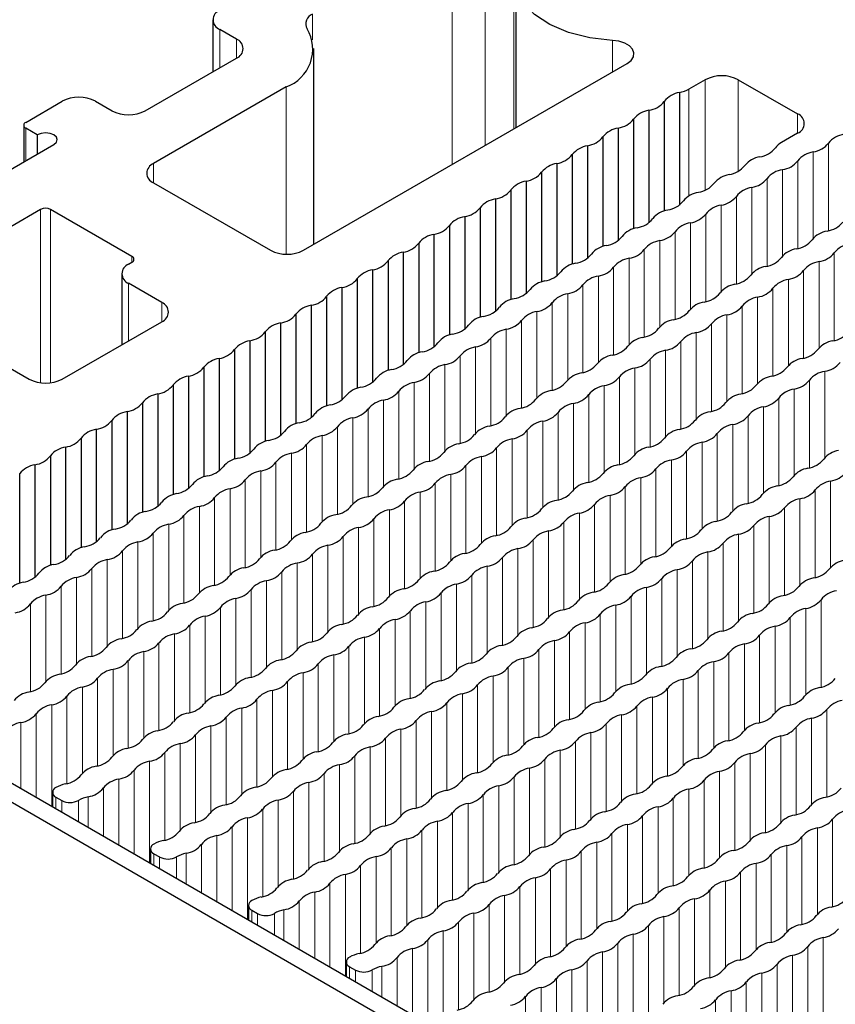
# Paper-space layout 'Blatt2' of a CAD drawing. Header units: millimetres. Extents: x 5 to 418, y 2 to 292.
# Tile 61 of 73: x 248 to 260, y 224 to 238. Entities that reach past the tile are written whole.
import ezdxf

# ---------------------------------------------------------------- set-up
doc = ezdxf.new("R2010")
doc.units = ezdxf.units.MM

psp = doc.layouts.new('Blatt2')

# ---------------------------------------------------------------- linework, layer by layer
at = {"color": 7, "linetype": 'Continuous', "lineweight": 18}
for p, q in [((254.484, 238.953), (254.484, 235.674)), ((254.955, 238.953), (254.955, 235.946)), ((255.358, 236.178), (255.358, 238.721)), ((252.5, 237.808), (252.5, 237.445)), ((251.184, 237.592), (251.184, 237.048)), ((251.419, 237.456), (251.419, 237.184)), ((256.762, 237.437), (256.762, 236.989)), ((258.078, 236.878), (258.078, 235.31)), ((258.549, 236.878), (258.549, 235.579)), ((252.127, 236.776), (252.127, 234.4)), ((257.848, 236.745), (257.848, 235.228)), ((259.392, 236.392), (259.392, 236.12)), ((248.426, 236.191), (248.426, 235.728)), ((259.83, 234.734), (259.83, 235.978)), ((259.614, 235.853), (259.614, 234.628)), ((250.241, 235.687), (250.241, 235.415)), ((259.394, 235.726), (259.394, 234.482)), ((258.958, 235.474), (258.958, 234.23)), ((259.178, 235.601), (259.178, 234.376)), ((258.742, 235.35), (258.742, 234.124)), ((258.522, 235.223), (258.522, 233.978)), ((258.306, 235.098), (258.306, 233.872)), ((248.638, 232.574), (248.638, 235.034)), ((248.78, 235.034), (248.78, 232.574)), ((258.086, 234.971), (258.086, 233.727)), ((257.87, 234.846), (257.87, 233.621)), ((257.65, 234.719), (257.65, 233.475)), ((257.434, 234.594), (257.434, 233.369)), ((249.934, 234.286), (249.934, 234.368)), ((257.214, 234.467), (257.214, 233.223)), ((259.913, 234.42), (259.913, 233.176)), ((256.778, 234.216), (256.778, 232.971)), ((256.998, 234.343), (256.998, 233.117)), ((259.696, 234.295), (259.696, 233.07)), ((256.562, 234.091), (256.562, 232.866)), ((259.477, 234.168), (259.477, 232.924)), ((249.887, 233.987), (249.887, 233.17)), ((256.342, 233.964), (256.342, 232.72)), ((259.26, 234.043), (259.26, 232.818)), ((256.126, 233.839), (256.126, 232.614)), ((259.04, 233.916), (259.04, 232.672)), ((250.359, 233.714), (250.359, 233.442)), ((255.906, 233.712), (255.906, 232.468)), ((258.604, 233.665), (258.604, 232.42)), ((258.824, 233.792), (258.824, 232.566)), ((255.689, 233.587), (255.689, 232.362)), ((258.388, 233.54), (258.388, 232.314)), ((255.47, 233.461), (255.47, 232.216)), ((258.168, 233.413), (258.168, 232.169)), ((255.253, 233.336), (255.253, 232.11)), ((257.952, 233.288), (257.952, 232.063)), ((255.034, 233.209), (255.034, 231.965)), ((257.732, 233.161), (257.732, 231.917)), ((254.597, 232.957), (254.597, 231.713)), ((254.817, 233.084), (254.817, 231.859)), ((257.516, 233.036), (257.516, 231.811)), ((254.381, 232.832), (254.381, 231.607)), ((257.296, 232.909), (257.296, 231.665)), ((254.161, 232.705), (254.161, 231.461)), ((257.08, 232.785), (257.08, 231.559)), ((259.779, 232.737), (259.779, 231.512)), ((253.945, 232.581), (253.945, 231.355)), ((256.86, 232.658), (256.86, 231.413)), ((259.559, 232.61), (259.559, 231.366)), ((253.725, 232.454), (253.725, 231.209)), ((256.424, 232.406), (256.424, 231.162)), ((256.644, 232.533), (256.644, 231.308)), ((259.343, 232.485), (259.343, 231.26)), ((253.509, 232.329), (253.509, 231.103)), ((256.208, 232.281), (256.208, 231.056)), ((259.123, 232.358), (259.123, 231.114)), ((253.289, 232.202), (253.289, 230.958)), ((255.988, 232.154), (255.988, 230.91)), ((258.907, 232.234), (258.907, 231.008)), ((253.073, 232.077), (253.073, 230.852)), ((255.772, 232.03), (255.772, 230.804)), ((258.471, 231.982), (258.471, 230.757)), ((258.687, 232.107), (258.687, 230.862)), ((252.853, 231.95), (252.853, 230.706)), ((255.552, 231.903), (255.552, 230.658)), ((258.251, 231.855), (258.251, 230.611)), ((252.417, 231.698), (252.417, 230.454)), ((252.637, 231.825), (252.637, 230.6)), ((255.336, 231.778), (255.336, 230.552)), ((258.035, 231.73), (258.035, 230.505)), ((252.201, 231.574), (252.201, 230.348)), ((255.116, 231.651), (255.116, 230.407)), ((257.815, 231.603), (257.815, 230.359)), ((251.981, 231.447), (251.981, 230.202)), ((254.9, 231.526), (254.9, 230.301)), ((257.599, 231.478), (257.599, 230.253)), ((251.765, 231.322), (251.765, 230.097)), ((254.68, 231.399), (254.68, 230.155)), ((257.379, 231.351), (257.379, 230.107)), ((251.545, 231.195), (251.545, 229.951)), ((254.244, 231.147), (254.244, 229.903)), ((254.464, 231.274), (254.464, 230.049)), ((257.163, 231.227), (257.163, 230.001)), ((259.861, 231.179), (259.861, 229.954)), ((251.329, 231.07), (251.329, 229.845)), ((254.028, 231.023), (254.028, 229.797)), ((256.943, 231.1), (256.943, 229.855)), ((259.641, 231.052), (259.641, 229.808)), ((251.109, 230.943), (251.109, 229.699)), ((253.808, 230.896), (253.808, 229.651)), ((256.727, 230.975), (256.727, 229.75)), ((259.425, 230.927), (259.425, 229.702)), ((250.893, 230.819), (250.893, 229.593)), ((253.592, 230.771), (253.592, 229.546)), ((256.291, 230.723), (256.291, 229.498)), ((256.507, 230.848), (256.507, 229.604)), ((259.205, 230.8), (259.205, 229.556)), ((250.673, 230.692), (250.673, 229.447)), ((253.372, 230.644), (253.372, 229.4)), ((256.071, 230.596), (256.071, 229.352)), ((258.989, 230.676), (258.989, 229.45)), ((250.237, 230.44), (250.237, 229.196)), ((250.457, 230.567), (250.457, 229.341)), ((253.156, 230.519), (253.156, 229.294)), ((255.854, 230.472), (255.854, 229.246)), ((258.769, 230.549), (258.769, 229.304)), ((250.021, 230.315), (250.021, 229.09)), ((252.936, 230.392), (252.936, 229.148)), ((255.635, 230.345), (255.635, 229.1)), ((258.553, 230.424), (258.553, 229.199)), ((249.801, 230.188), (249.801, 228.944)), ((252.72, 230.267), (252.72, 229.042)), ((255.418, 230.22), (255.418, 228.994)), ((258.117, 230.172), (258.117, 228.947)), ((258.333, 230.297), (258.333, 229.053)), ((249.585, 230.063), (249.585, 228.838)), ((252.5, 230.14), (252.5, 228.896)), ((255.199, 230.093), (255.199, 228.849)), ((257.897, 230.045), (257.897, 228.801)), ((249.365, 229.936), (249.365, 228.692)), ((252.064, 229.889), (252.064, 228.644)), ((252.284, 230.016), (252.284, 228.79)), ((254.982, 229.968), (254.982, 228.743)), ((257.681, 229.92), (257.681, 228.695)), ((249.149, 229.812), (249.149, 228.586)), ((251.848, 229.764), (251.848, 228.539)), ((254.762, 229.841), (254.762, 228.597)), ((257.461, 229.794), (257.461, 228.549)), ((248.929, 229.685), (248.929, 228.44)), ((251.628, 229.637), (251.628, 228.393)), ((254.546, 229.716), (254.546, 228.491)), ((257.245, 229.669), (257.245, 228.443)), ((248.713, 229.56), (248.713, 228.335)), ((251.411, 229.512), (251.411, 228.287)), ((254.11, 229.465), (254.11, 228.239)), ((254.326, 229.589), (254.326, 228.345)), ((257.025, 229.542), (257.025, 228.297)), ((259.724, 229.494), (259.724, 228.25)), ((248.493, 229.433), (248.493, 228.189)), ((251.192, 229.385), (251.192, 228.141)), ((253.89, 229.338), (253.89, 228.093)), ((256.809, 229.417), (256.809, 228.192)), ((259.508, 229.369), (259.508, 228.144)), ((250.975, 229.261), (250.975, 228.035)), ((253.674, 229.213), (253.674, 227.988)), ((256.589, 229.29), (256.589, 228.046)), ((259.288, 229.242), (259.288, 227.998)), ((250.756, 229.134), (250.756, 227.889)), ((253.454, 229.086), (253.454, 227.842)), ((256.373, 229.165), (256.373, 227.94)), ((259.072, 229.118), (259.072, 227.892)), ((250.539, 229.009), (250.539, 227.783)), ((253.238, 228.961), (253.238, 227.736)), ((255.937, 228.914), (255.937, 227.688)), ((256.153, 229.038), (256.153, 227.794)), ((258.852, 228.991), (258.852, 227.746)), ((250.319, 228.882), (250.319, 227.638)), ((253.018, 228.834), (253.018, 227.59)), ((255.717, 228.787), (255.717, 227.542)), ((258.636, 228.866), (258.636, 227.641)), ((249.883, 228.63), (249.883, 227.386)), ((250.103, 228.757), (250.103, 227.532)), ((252.802, 228.709), (252.802, 227.484)), ((255.501, 228.662), (255.501, 227.436)), ((258.416, 228.739), (258.416, 227.495)), ((249.667, 228.505), (249.667, 227.28)), ((252.582, 228.583), (252.582, 227.338)), ((255.281, 228.535), (255.281, 227.291)), ((257.98, 228.487), (257.98, 227.243)), ((258.2, 228.614), (258.2, 227.389)), ((249.447, 228.378), (249.447, 227.134)), ((252.366, 228.458), (252.366, 227.232)), ((255.065, 228.41), (255.065, 227.185)), ((257.764, 228.362), (257.764, 227.137)), ((249.231, 228.254), (249.231, 227.028)), ((251.93, 228.206), (251.93, 226.981)), ((252.146, 228.331), (252.146, 227.086)), ((254.845, 228.283), (254.845, 227.039)), ((257.544, 228.236), (257.544, 226.991)), ((249.011, 228.127), (249.011, 226.882)), ((251.71, 228.079), (251.71, 226.835)), ((254.629, 228.158), (254.629, 226.933)), ((257.328, 228.111), (257.328, 226.885)), ((248.795, 228.002), (248.795, 226.562)), ((251.494, 227.954), (251.494, 226.729)), ((254.409, 228.031), (254.409, 226.787)), ((257.108, 227.984), (257.108, 226.74)), ((259.806, 227.936), (259.806, 226.692)), ((248.575, 227.875), (248.575, 226.689)), ((251.274, 227.827), (251.274, 226.583)), ((254.193, 227.907), (254.193, 226.681)), ((256.892, 227.859), (256.892, 226.634)), ((259.59, 227.811), (259.59, 226.586)), ((248.359, 227.75), (248.359, 226.814)), ((251.058, 227.703), (251.058, 226.477)), ((253.757, 227.655), (253.757, 226.43)), ((253.973, 227.78), (253.973, 226.535)), ((256.672, 227.732), (256.672, 226.488)), ((259.37, 227.684), (259.37, 226.44)), ((250.838, 227.576), (250.838, 226.331)), ((253.537, 227.528), (253.537, 226.284)), ((256.456, 227.607), (256.456, 226.382)), ((259.154, 227.56), (259.154, 226.334)), ((250.622, 227.451), (250.622, 226.225)), ((253.321, 227.403), (253.321, 226.178)), ((256.236, 227.48), (256.236, 226.236)), ((258.934, 227.433), (258.934, 226.188)), ((250.402, 227.324), (250.402, 226.08)), ((253.101, 227.276), (253.101, 226.032)), ((255.8, 227.229), (255.8, 225.984)), ((256.019, 227.356), (256.019, 226.13)), ((258.718, 227.308), (258.718, 226.083)), ((250.186, 227.199), (250.186, 225.759)), ((252.885, 227.151), (252.885, 225.926)), ((255.583, 227.104), (255.583, 225.878)), ((258.498, 227.181), (258.498, 225.937)), ((249.75, 226.947), (249.75, 226.011)), ((249.966, 227.072), (249.966, 225.886)), ((252.665, 227.025), (252.665, 225.78)), ((255.364, 226.977), (255.364, 225.733)), ((258.282, 227.056), (258.282, 225.831)), ((249.53, 226.82), (249.53, 226.138)), ((252.449, 226.9), (252.449, 225.674)), ((255.147, 226.852), (255.147, 225.627)), ((257.846, 226.805), (257.846, 225.579)), ((258.062, 226.929), (258.062, 225.685)), ((248.856, 226.69), (248.856, 226.527)), ((249.314, 226.696), (249.314, 226.263)), ((252.229, 226.773), (252.229, 225.529)), ((254.927, 226.725), (254.927, 225.481)), ((257.626, 226.678), (257.626, 225.433)), ((248.939, 226.642), (248.939, 226.479)), ((249.177, 226.644), (249.177, 226.342)), ((252.013, 226.648), (252.013, 225.423)), ((254.711, 226.6), (254.711, 225.375)), ((257.41, 226.553), (257.41, 225.327)), ((251.576, 226.396), (251.576, 224.956)), ((251.793, 226.521), (251.793, 225.277)), ((254.491, 226.473), (254.491, 225.229)), ((257.19, 226.426), (257.19, 225.182)), ((251.357, 226.269), (251.357, 225.083)), ((254.275, 226.349), (254.275, 225.123)), ((256.974, 226.301), (256.974, 225.076)), ((259.673, 226.253), (259.673, 225.028)), ((259.889, 226.378), (259.889, 225.134)), ((251.14, 226.145), (251.14, 225.208)), ((254.055, 226.222), (254.055, 224.977)), ((256.754, 226.174), (256.754, 224.93)), ((259.453, 226.126), (259.453, 224.882)), ((250.921, 226.018), (250.921, 225.335)), ((253.619, 225.97), (253.619, 224.726)), ((253.839, 226.097), (253.839, 224.872)), ((256.538, 226.049), (256.538, 224.824)), ((259.237, 226.002), (259.237, 224.776)), ((250.247, 225.887), (250.247, 225.724)), ((250.329, 225.84), (250.329, 225.676)), ((250.567, 225.841), (250.567, 225.539)), ((250.704, 225.893), (250.704, 225.46)), ((253.403, 225.845), (253.403, 224.62)), ((256.318, 225.922), (256.318, 224.678)), ((259.017, 225.875), (259.017, 224.63)), ((253.183, 225.718), (253.183, 224.474)), ((256.102, 225.798), (256.102, 224.572)), ((258.801, 225.75), (258.801, 224.525)), ((252.967, 225.593), (252.967, 224.153)), ((255.666, 225.546), (255.666, 224.321)), ((255.882, 225.671), (255.882, 224.426)), ((258.581, 225.623), (258.581, 224.379)), ((252.747, 225.467), (252.747, 224.28)), ((255.446, 225.419), (255.446, 224.175)), ((258.365, 225.498), (258.365, 224.273)), ((252.531, 225.342), (252.531, 224.405)), ((255.23, 225.294), (255.23, 224.069)), ((258.145, 225.371), (258.145, 224.127)), ((252.311, 225.215), (252.311, 224.532)), ((255.01, 225.167), (255.01, 223.923)), ((257.929, 225.247), (257.929, 224.021)), ((251.637, 225.084), (251.637, 224.921)), ((251.72, 225.037), (251.72, 224.873)), ((251.958, 225.038), (251.958, 224.736)), ((252.095, 225.09), (252.095, 224.657)), ((254.794, 225.042), (254.794, 223.817)), ((257.493, 224.995), (257.493, 223.769)), ((257.709, 225.12), (257.709, 223.875)), ((254.574, 224.915), (254.574, 223.671)), ((257.273, 224.868), (257.273, 223.624)), ((254.358, 224.791), (254.358, 223.351)), ((257.057, 224.743), (257.057, 223.518)), ((254.138, 224.664), (254.138, 223.478)), ((256.837, 224.616), (256.837, 223.372)), ((259.535, 224.569), (259.535, 223.324)), ((259.755, 224.695), (259.755, 223.47)), ((253.922, 224.539), (253.922, 223.602)), ((256.62, 224.491), (256.62, 223.266)), ((259.319, 224.444), (259.319, 223.218)), ((253.486, 224.287), (253.486, 223.854)), ((253.702, 224.412), (253.702, 223.729)), ((256.401, 224.364), (256.401, 223.12)), ((259.099, 224.317), (259.099, 223.072)), ((253.028, 224.282), (253.028, 224.118)), ((253.111, 224.234), (253.111, 224.071)), ((253.349, 224.235), (253.349, 223.933)), ((256.184, 224.24), (256.184, 223.014)), ((258.883, 224.192), (258.883, 222.967)), ((255.965, 224.113), (255.965, 222.868)), ((258.663, 224.065), (258.663, 222.821)), ((255.748, 223.988), (255.748, 222.548)), ((258.447, 223.94), (258.447, 222.715)), ((255.528, 223.861), (255.528, 222.675)), ((258.227, 223.813), (258.227, 222.569))]:
    psp.add_line(p, q, dxfattribs=at)
at = {"color": 7, "linetype": 'Continuous', "lineweight": 25}
for p, q in [((255.388, 238.3), (255.388, 236.196)), ((251.086, 237.729), (251.086, 236.992)), ((251.419, 237.456), (251.184, 237.592)), ((252.517, 234.539), (252.517, 237.32)), ((250.123, 236.436), (251.419, 237.184)), ((252.374, 234.456), (256.97, 237.109)), ((258.078, 236.878), (257.848, 236.745)), ((258.549, 236.878), (259.392, 236.392)), ((252.127, 236.776), (250.241, 235.687)), ((257.714, 236.696), (257.714, 235.099)), ((248.426, 236.273), (248.945, 236.572)), ((249.416, 236.572), (249.652, 236.436)), ((257.497, 236.571), (257.497, 235.015)), ((257.061, 236.319), (257.061, 234.763)), ((257.278, 236.444), (257.278, 234.847)), ((248.397, 236.232), (248.397, 235.711)), ((248.591, 236.096), (248.426, 236.191)), ((256.842, 236.193), (256.842, 234.595)), ((248.591, 236.096), (248.591, 235.824)), ((256.625, 236.068), (256.625, 234.511)), ((259.392, 236.12), (259.162, 235.987)), ((247.507, 235.198), (248.827, 235.96)), ((256.406, 235.941), (256.406, 234.344)), ((256.189, 235.816), (256.189, 234.26)), ((255.97, 235.689), (255.97, 234.092)), ((255.753, 235.564), (255.753, 234.008)), ((250.241, 235.415), (251.903, 234.456)), ((255.534, 235.438), (255.534, 233.84)), ((255.317, 235.312), (255.317, 233.756)), ((254.881, 235.061), (254.881, 233.504)), ((255.098, 235.186), (255.098, 233.588)), ((248.638, 235.034), (248.214, 234.789)), ((249.934, 234.368), (248.78, 235.034)), ((254.662, 234.934), (254.662, 233.337)), ((254.445, 234.809), (254.445, 233.253)), ((254.226, 234.682), (254.226, 233.085)), ((254.009, 234.557), (254.009, 233.001)), ((253.79, 234.431), (253.79, 232.833)), ((249.887, 234.259), (249.934, 234.286)), ((253.573, 234.305), (253.573, 232.749)), ((249.79, 234.123), (249.79, 233.114)), ((253.354, 234.179), (253.354, 232.582)), ((250.359, 233.714), (249.887, 233.987)), ((253.137, 234.054), (253.137, 232.497)), ((252.701, 233.802), (252.701, 232.246)), ((252.918, 233.927), (252.918, 232.33)), ((252.482, 233.675), (252.482, 232.078)), ((252.265, 233.55), (252.265, 231.994)), ((248.945, 232.626), (250.359, 233.442)), ((252.046, 233.424), (252.046, 231.826)), ((251.829, 233.299), (251.829, 231.742)), ((251.61, 233.172), (251.61, 231.575)), ((251.393, 233.047), (251.393, 231.491)), ((248.002, 232.898), (248.473, 232.626)), ((251.173, 232.92), (251.173, 231.323)), ((250.957, 232.795), (250.957, 231.239)), ((250.521, 232.543), (250.521, 230.987)), ((250.737, 232.669), (250.737, 231.071)), ((250.301, 232.417), (250.301, 230.82)), ((250.085, 232.292), (250.085, 230.735)), ((249.865, 232.165), (249.865, 230.568)), ((249.649, 232.04), (249.649, 230.484)), ((249.429, 231.913), (249.429, 230.316)), ((249.213, 231.788), (249.213, 230.232)), ((248.993, 231.662), (248.993, 230.064)), ((248.776, 231.537), (248.776, 229.98)), ((248.34, 231.285), (248.34, 229.728)), ((248.557, 231.41), (248.557, 229.813)), ((242.109, 230.422), (261.429, 219.269)), ((241.873, 230.286), (261.193, 219.133)), ((248.807, 226.758), (248.807, 226.555)), ((248.856, 226.69), (248.939, 226.642)), ((250.198, 225.955), (250.198, 225.752)), ((250.247, 225.887), (250.329, 225.84)), ((251.589, 225.152), (251.589, 224.949)), ((251.637, 225.084), (251.72, 225.037)), ((252.979, 224.35), (252.979, 224.146)), ((253.028, 224.282), (253.111, 224.234))]:
    psp.add_line(p, q, dxfattribs=at)
at = {"color": 7, "linetype": 'Continuous', "lineweight": 25, "flags": 128}
for points in [[(256.762, 237.437), (256.439, 237.474), (256.138, 237.55), (255.872, 237.663), (255.656, 237.806), (255.499, 237.973), (255.409, 238.156), (255.39, 238.345), (255.443, 238.533)], [(256.97, 237.109), (257.027, 237.153), (257.06, 237.204), (257.067, 237.258), (257.047, 237.311), (257.003, 237.359), (256.937, 237.398), (256.854, 237.425), (256.762, 237.437)], [(248.827, 235.96), (248.863, 235.991), (248.875, 236.028), (248.863, 236.064), (248.827, 236.096), (248.773, 236.117), (248.709, 236.124), (248.645, 236.117), (248.591, 236.096)]]:
    psp.add_lwpolyline(points, dxfattribs=at)
at = {"color": 7, "linetype": 'Continuous', "lineweight": 25}
for centre, radius, start, end in [((251.235, 237.729), 0.146, 110.7834, 249.2166), ((252.547, 237.674), 0.142, 109.6285, 210.6177), ((251.935, 237.312), 0.569, 289.6285, 30.6177), ((251.368, 237.32), 0.146, 290.7834, 69.2166), ((258.314, 236.423), 0.512, 62.6097, 117.3903), ((257.625, 237.145), 0.457, 281.207, 299.1659), ((249.18, 236.117), 0.512, 62.6097, 117.3903), ((257.77, 236.35), 0.351, 99.1138, 140.8808), ((257.231, 236.779), 0.338, 277.9933, 322.0013), ((249.887, 236.891), 0.512, 242.6097, 297.3903), ((256.795, 236.527), 0.338, 277.9933, 322.0013), ((257.334, 236.098), 0.351, 99.1138, 140.8808), ((259.34, 236.256), 0.146, 290.7834, 69.2166), ((248.441, 236.232), 0.0437, 110.7834, 249.2166), ((256.898, 235.846), 0.351, 99.1138, 140.8808), ((256.359, 236.276), 0.338, 277.9933, 322.0013), ((260.103, 235.758), 0.35, 98.7581, 141.2365), ((256.462, 235.594), 0.351, 99.1138, 140.8808), ((258.802, 236.134), 0.354, 278.5269, 320.6963), ((259.277, 235.774), 0.242, 118.4182, 146.0259), ((259.565, 236.188), 0.338, 278.3389, 321.6557), ((255.923, 236.024), 0.338, 277.9933, 322.0013), ((258.907, 235.449), 0.338, 98.7655, 141.2291), ((259.667, 235.507), 0.35, 98.7581, 141.2365), ((250.293, 235.551), 0.146, 110.7834, 249.2166), ((256.026, 235.343), 0.351, 99.1138, 140.8808), ((258.368, 235.878), 0.35, 278.3462, 321.6484), ((259.129, 235.936), 0.338, 278.3389, 321.6557), ((255.487, 235.772), 0.338, 277.9933, 322.0013), ((258.471, 235.197), 0.338, 98.7655, 141.2291), ((258.693, 235.684), 0.338, 278.3389, 321.6557), ((259.231, 235.255), 0.35, 98.7581, 141.2365), ((255.59, 235.091), 0.351, 99.1138, 140.8808), ((257.932, 235.626), 0.35, 278.3462, 321.6484), ((258.795, 235.003), 0.35, 98.7581, 141.2365), ((255.051, 235.52), 0.338, 277.9933, 322.0013), ((258.034, 234.945), 0.338, 98.7655, 141.2291), ((258.257, 235.432), 0.338, 278.3389, 321.6557), ((254.615, 235.269), 0.338, 277.9933, 322.0013), ((255.154, 234.839), 0.351, 99.1138, 140.8808), ((257.496, 235.375), 0.35, 278.3462, 321.6484), ((258.359, 234.751), 0.35, 98.7581, 141.2365), ((248.709, 234.898), 0.154, 62.6097, 117.3903), ((254.717, 234.587), 0.351, 99.1138, 140.8808), ((257.598, 234.694), 0.338, 98.7655, 141.2291), ((257.821, 235.181), 0.338, 278.3389, 321.6557), ((254.179, 235.017), 0.338, 277.9933, 322.0013), ((257.162, 234.442), 0.338, 98.7655, 141.2291), ((257.06, 235.123), 0.35, 278.3462, 321.6484), ((257.923, 234.5), 0.35, 98.7581, 141.2365), ((259.759, 235.075), 0.35, 278.3462, 321.6484), ((254.281, 234.336), 0.351, 99.1138, 140.8808), ((256.624, 234.871), 0.35, 278.3462, 321.6484), ((257.385, 234.929), 0.338, 278.3389, 321.6557), ((259.861, 234.394), 0.338, 98.7655, 141.2291), ((253.743, 234.765), 0.338, 277.9933, 322.0013), ((256.726, 234.19), 0.338, 98.7655, 141.2291), ((257.487, 234.248), 0.35, 98.7581, 141.2365), ((259.323, 234.823), 0.35, 278.3462, 321.6484), ((260.186, 234.2), 0.35, 98.7581, 141.2365), ((249.919, 234.327), 0.0437, 290.7834, 69.2166), ((252.138, 234.911), 0.512, 242.6097, 297.3903), ((253.845, 234.084), 0.351, 99.1138, 140.8808), ((256.188, 234.619), 0.35, 278.3462, 321.6484), ((256.949, 234.677), 0.338, 278.3389, 321.6557), ((258.887, 234.572), 0.35, 278.3462, 321.6484), ((259.425, 234.143), 0.338, 98.7655, 141.2291), ((259.647, 234.63), 0.338, 278.3389, 321.6557), ((249.939, 234.123), 0.146, 110.7834, 249.2166), ((253.307, 234.514), 0.338, 277.9933, 322.0013), ((256.29, 233.938), 0.338, 98.7655, 141.2291), ((256.513, 234.425), 0.338, 278.3389, 321.6557), ((257.051, 233.996), 0.35, 98.7581, 141.2365), ((258.989, 233.891), 0.338, 98.7655, 141.2291), ((259.75, 233.949), 0.35, 98.7581, 141.2365), ((253.409, 233.832), 0.351, 99.1138, 140.8808), ((255.752, 234.368), 0.35, 278.3462, 321.6484), ((256.615, 233.745), 0.35, 98.7581, 141.2365), ((258.451, 234.32), 0.35, 278.3462, 321.6484), ((259.211, 234.378), 0.338, 278.3389, 321.6557), ((252.871, 234.262), 0.338, 277.9933, 322.0013), ((255.854, 233.687), 0.338, 98.7655, 141.2291), ((256.076, 234.174), 0.338, 278.3389, 321.6557), ((258.553, 233.639), 0.338, 98.7655, 141.2291), ((259.314, 233.697), 0.35, 98.7581, 141.2365), ((252.435, 234.01), 0.338, 277.9933, 322.0013), ((252.973, 233.581), 0.351, 99.1138, 140.8808), ((255.316, 234.116), 0.35, 278.3462, 321.6484), ((256.179, 233.493), 0.35, 98.7581, 141.2365), ((258.015, 234.068), 0.35, 278.3462, 321.6484), ((258.775, 234.126), 0.338, 278.3389, 321.6557), ((250.307, 233.578), 0.146, 290.7834, 69.2166), ((252.537, 233.329), 0.351, 99.1138, 140.8808), ((255.418, 233.435), 0.338, 98.7655, 141.2291), ((255.64, 233.922), 0.338, 278.3389, 321.6557), ((258.117, 233.387), 0.338, 98.7655, 141.2291), ((258.339, 233.874), 0.338, 278.3389, 321.6557), ((258.878, 233.445), 0.35, 98.7581, 141.2365), ((251.999, 233.758), 0.338, 277.9933, 322.0013), ((254.982, 233.183), 0.338, 98.7655, 141.2291), ((254.88, 233.864), 0.35, 278.3462, 321.6484), ((255.743, 233.241), 0.35, 98.7581, 141.2365), ((257.579, 233.817), 0.35, 278.3462, 321.6484), ((258.442, 233.193), 0.35, 98.7581, 141.2365), ((252.101, 233.077), 0.351, 99.1138, 140.8808), ((254.444, 233.612), 0.35, 278.3462, 321.6484), ((255.204, 233.67), 0.338, 278.3389, 321.6557), ((257.681, 233.136), 0.338, 98.7655, 141.2291), ((257.903, 233.623), 0.338, 278.3389, 321.6557), ((251.563, 233.507), 0.338, 277.9933, 322.0013), ((254.546, 232.932), 0.338, 98.7655, 141.2291), ((255.307, 232.989), 0.35, 98.7581, 141.2365), ((257.142, 233.565), 0.35, 278.3462, 321.6484), ((258.006, 232.942), 0.35, 98.7581, 141.2365), ((259.841, 233.517), 0.35, 278.3462, 321.6484), ((251.665, 232.825), 0.351, 99.1138, 140.8808), ((254.008, 233.361), 0.35, 278.3462, 321.6484), ((254.768, 233.419), 0.338, 278.3389, 321.6557), ((256.706, 233.313), 0.35, 278.3462, 321.6484), ((257.245, 232.884), 0.338, 98.7655, 141.2291), ((257.467, 233.371), 0.338, 278.3389, 321.6557), ((259.944, 232.836), 0.338, 98.7655, 141.2291), ((251.126, 233.255), 0.338, 277.9933, 322.0013), ((254.11, 232.68), 0.338, 98.7655, 141.2291), ((254.332, 233.167), 0.338, 278.3389, 321.6557), ((254.871, 232.738), 0.35, 98.7581, 141.2365), ((256.809, 232.632), 0.338, 98.7655, 141.2291), ((257.57, 232.69), 0.35, 98.7581, 141.2365), ((259.405, 233.266), 0.35, 278.3462, 321.6484), ((251.229, 232.574), 0.351, 99.1138, 140.8808), ((253.572, 233.109), 0.35, 278.3462, 321.6484), ((254.435, 232.486), 0.35, 98.7581, 141.2365), ((256.27, 233.061), 0.35, 278.3462, 321.6484), ((257.031, 233.119), 0.338, 278.3389, 321.6557), ((259.508, 232.585), 0.338, 98.7655, 141.2291), ((259.73, 233.072), 0.338, 278.3389, 321.6557), ((250.69, 233.003), 0.338, 277.9933, 322.0013), ((253.674, 232.428), 0.338, 98.7655, 141.2291), ((253.896, 232.915), 0.338, 278.3389, 321.6557), ((256.373, 232.38), 0.338, 98.7655, 141.2291), ((257.133, 232.438), 0.35, 98.7581, 141.2365), ((258.969, 233.014), 0.35, 278.3462, 321.6484), ((259.832, 232.391), 0.35, 98.7581, 141.2365), ((248.709, 233.081), 0.512, 242.6097, 297.3903), ((250.254, 232.751), 0.338, 277.9933, 322.0013), ((250.793, 232.322), 0.351, 99.1138, 140.8808), ((253.136, 232.857), 0.35, 278.3462, 321.6484), ((253.999, 232.234), 0.35, 98.7581, 141.2365), ((255.834, 232.81), 0.35, 278.3462, 321.6484), ((256.595, 232.868), 0.338, 278.3389, 321.6557), ((258.533, 232.762), 0.35, 278.3462, 321.6484), ((259.072, 232.333), 0.338, 98.7655, 141.2291), ((259.294, 232.82), 0.338, 278.3389, 321.6557), ((250.357, 232.07), 0.351, 99.1138, 140.8808), ((253.238, 232.176), 0.338, 98.7655, 141.2291), ((253.46, 232.663), 0.338, 278.3389, 321.6557), ((255.937, 232.129), 0.338, 98.7655, 141.2291), ((256.159, 232.616), 0.338, 278.3389, 321.6557), ((256.697, 232.187), 0.35, 98.7581, 141.2365), ((258.636, 232.081), 0.338, 98.7655, 141.2291), ((259.396, 232.139), 0.35, 98.7581, 141.2365), ((249.818, 232.5), 0.338, 277.9933, 322.0013), ((252.802, 231.925), 0.338, 98.7655, 141.2291), ((252.699, 232.606), 0.35, 278.3462, 321.6484), ((253.563, 231.982), 0.35, 98.7581, 141.2365), ((255.398, 232.558), 0.35, 278.3462, 321.6484), ((256.261, 231.935), 0.35, 98.7581, 141.2365), ((258.097, 232.51), 0.35, 278.3462, 321.6484), ((258.858, 232.568), 0.338, 278.3389, 321.6557), ((249.921, 231.818), 0.351, 99.1138, 140.8808), ((252.263, 232.354), 0.35, 278.3462, 321.6484), ((253.024, 232.412), 0.338, 278.3389, 321.6557), ((255.501, 231.877), 0.338, 98.7655, 141.2291), ((255.723, 232.364), 0.338, 278.3389, 321.6557), ((258.199, 231.829), 0.338, 98.7655, 141.2291), ((258.96, 231.887), 0.35, 98.7581, 141.2365), ((249.382, 232.248), 0.338, 277.9933, 322.0013), ((252.366, 231.673), 0.338, 98.7655, 141.2291), ((253.127, 231.731), 0.35, 98.7581, 141.2365), ((254.962, 232.306), 0.35, 278.3462, 321.6484), ((255.825, 231.683), 0.35, 98.7581, 141.2365), ((257.661, 232.259), 0.35, 278.3462, 321.6484), ((258.524, 231.636), 0.35, 98.7581, 141.2365), ((258.422, 232.316), 0.338, 278.3389, 321.6557), ((249.485, 231.567), 0.351, 99.1138, 140.8808), ((251.827, 232.102), 0.35, 278.3462, 321.6484), ((252.588, 232.16), 0.338, 278.3389, 321.6557), ((255.065, 231.625), 0.338, 98.7655, 141.2291), ((255.287, 232.112), 0.338, 278.3389, 321.6557), ((257.763, 231.578), 0.338, 98.7655, 141.2291), ((257.986, 232.065), 0.338, 278.3389, 321.6557), ((248.946, 231.996), 0.338, 277.9933, 322.0013), ((251.93, 231.421), 0.338, 98.7655, 141.2291), ((252.152, 231.908), 0.338, 278.3389, 321.6557), ((252.69, 231.479), 0.35, 98.7581, 141.2365), ((254.629, 231.374), 0.338, 98.7655, 141.2291), ((254.526, 232.055), 0.35, 278.3462, 321.6484), ((255.389, 231.431), 0.35, 98.7581, 141.2365), ((257.225, 232.007), 0.35, 278.3462, 321.6484), ((258.088, 231.384), 0.35, 98.7581, 141.2365), ((249.049, 231.315), 0.351, 99.1138, 140.8808), ((251.391, 231.85), 0.35, 278.3462, 321.6484), ((252.254, 231.227), 0.35, 98.7581, 141.2365), ((254.09, 231.803), 0.35, 278.3462, 321.6484), ((254.851, 231.861), 0.338, 278.3389, 321.6557), ((257.327, 231.326), 0.338, 98.7655, 141.2291), ((257.55, 231.813), 0.338, 278.3389, 321.6557), ((260.026, 231.278), 0.338, 98.7655, 141.2291), ((248.51, 231.745), 0.338, 277.9933, 322.0013), ((251.494, 231.169), 0.338, 98.7655, 141.2291), ((251.716, 231.656), 0.338, 278.3389, 321.6557), ((254.193, 231.122), 0.338, 98.7655, 141.2291), ((254.953, 231.18), 0.35, 98.7581, 141.2365), ((256.789, 231.755), 0.35, 278.3462, 321.6484), ((257.652, 231.132), 0.35, 98.7581, 141.2365), ((259.488, 231.708), 0.35, 278.3462, 321.6484), ((248.613, 231.063), 0.351, 99.1138, 140.8808), ((250.955, 231.599), 0.35, 278.3462, 321.6484), ((251.818, 230.976), 0.35, 98.7581, 141.2365), ((253.654, 231.551), 0.35, 278.3462, 321.6484), ((254.415, 231.609), 0.338, 278.3389, 321.6557), ((256.353, 231.503), 0.35, 278.3462, 321.6484), ((256.891, 231.074), 0.338, 98.7655, 141.2291), ((257.114, 231.561), 0.338, 278.3389, 321.6557), ((259.59, 231.027), 0.338, 98.7655, 141.2291), ((259.812, 231.514), 0.338, 278.3389, 321.6557), ((251.058, 230.918), 0.338, 98.7655, 141.2291), ((251.28, 231.405), 0.338, 278.3389, 321.6557), ((253.756, 230.87), 0.338, 98.7655, 141.2291), ((253.979, 231.357), 0.338, 278.3389, 321.6557), ((254.517, 230.928), 0.35, 98.7581, 141.2365), ((256.455, 230.823), 0.338, 98.7655, 141.2291), ((257.216, 230.88), 0.35, 98.7581, 141.2365), ((259.052, 231.456), 0.35, 278.3462, 321.6484), ((259.915, 230.833), 0.35, 98.7581, 141.2365), ((250.622, 230.666), 0.338, 98.7655, 141.2291), ((250.519, 231.347), 0.35, 278.3462, 321.6484), ((251.382, 230.724), 0.35, 98.7581, 141.2365), ((253.218, 231.299), 0.35, 278.3462, 321.6484), ((254.081, 230.676), 0.35, 98.7581, 141.2365), ((255.917, 231.252), 0.35, 278.3462, 321.6484), ((256.678, 231.31), 0.338, 278.3389, 321.6557), ((259.154, 230.775), 0.338, 98.7655, 141.2291), ((259.376, 231.262), 0.338, 278.3389, 321.6557), ((250.083, 231.095), 0.35, 278.3462, 321.6484), ((250.844, 231.153), 0.338, 278.3389, 321.6557), ((253.32, 230.618), 0.338, 98.7655, 141.2291), ((253.543, 231.105), 0.338, 278.3389, 321.6557), ((256.019, 230.571), 0.338, 98.7655, 141.2291), ((256.78, 230.629), 0.35, 98.7581, 141.2365), ((258.616, 231.204), 0.35, 278.3462, 321.6484), ((259.479, 230.581), 0.35, 98.7581, 141.2365), ((250.186, 230.414), 0.338, 98.7655, 141.2291), ((250.946, 230.472), 0.35, 98.7581, 141.2365), ((252.782, 231.048), 0.35, 278.3462, 321.6484), ((253.645, 230.425), 0.35, 98.7581, 141.2365), ((255.481, 231), 0.35, 278.3462, 321.6484), ((256.344, 230.377), 0.35, 98.7581, 141.2365), ((256.241, 231.058), 0.338, 278.3389, 321.6557), ((258.18, 230.952), 0.35, 278.3462, 321.6484), ((258.718, 230.523), 0.338, 98.7655, 141.2291), ((258.94, 231.01), 0.338, 278.3389, 321.6557), ((249.647, 230.843), 0.35, 278.3462, 321.6484), ((250.408, 230.901), 0.338, 278.3389, 321.6557), ((252.884, 230.367), 0.338, 98.7655, 141.2291), ((253.107, 230.854), 0.338, 278.3389, 321.6557), ((255.583, 230.319), 0.338, 98.7655, 141.2291), ((255.805, 230.806), 0.338, 278.3389, 321.6557), ((258.282, 230.271), 0.338, 98.7655, 141.2291), ((259.043, 230.329), 0.35, 98.7581, 141.2365), ((249.75, 230.163), 0.338, 98.7655, 141.2291), ((249.972, 230.65), 0.338, 278.3389, 321.6557), ((250.51, 230.22), 0.35, 98.7581, 141.2365), ((252.448, 230.115), 0.338, 98.7655, 141.2291), ((252.346, 230.796), 0.35, 278.3462, 321.6484), ((253.209, 230.173), 0.35, 98.7581, 141.2365), ((255.045, 230.748), 0.35, 278.3462, 321.6484), ((255.908, 230.125), 0.35, 98.7581, 141.2365), ((257.744, 230.701), 0.35, 278.3462, 321.6484), ((258.504, 230.758), 0.338, 278.3389, 321.6557), ((249.211, 230.592), 0.35, 278.3462, 321.6484), ((250.074, 229.969), 0.35, 98.7581, 141.2365), ((251.91, 230.544), 0.35, 278.3462, 321.6484), ((252.671, 230.602), 0.338, 278.3389, 321.6557), ((255.147, 230.067), 0.338, 98.7655, 141.2291), ((255.369, 230.554), 0.338, 278.3389, 321.6557), ((257.846, 230.02), 0.338, 98.7655, 141.2291), ((258.607, 230.078), 0.35, 98.7581, 141.2365), ((249.314, 229.911), 0.338, 98.7655, 141.2291), ((249.536, 230.398), 0.338, 278.3389, 321.6557), ((252.012, 229.863), 0.338, 98.7655, 141.2291), ((252.773, 229.921), 0.35, 98.7581, 141.2365), ((254.609, 230.497), 0.35, 278.3462, 321.6484), ((255.472, 229.873), 0.35, 98.7581, 141.2365), ((257.307, 230.449), 0.35, 278.3462, 321.6484), ((258.171, 229.826), 0.35, 98.7581, 141.2365), ((258.068, 230.507), 0.338, 278.3389, 321.6557), ((248.775, 230.34), 0.35, 278.3462, 321.6484), ((249.638, 229.717), 0.35, 98.7581, 141.2365), ((251.474, 230.292), 0.35, 278.3462, 321.6484), ((252.235, 230.35), 0.338, 278.3389, 321.6557), ((254.173, 230.245), 0.35, 278.3462, 321.6484), ((254.711, 229.816), 0.338, 98.7655, 141.2291), ((254.933, 230.303), 0.338, 278.3389, 321.6557), ((257.41, 229.768), 0.338, 98.7655, 141.2291), ((257.632, 230.255), 0.338, 278.3389, 321.6557), ((260.109, 229.72), 0.338, 98.7655, 141.2291), ((248.877, 229.659), 0.338, 98.7655, 141.2291), ((249.1, 230.146), 0.338, 278.3389, 321.6557), ((251.576, 229.612), 0.338, 98.7655, 141.2291), ((251.798, 230.099), 0.338, 278.3389, 321.6557), ((252.337, 229.669), 0.35, 98.7581, 141.2365), ((254.275, 229.564), 0.338, 98.7655, 141.2291), ((255.036, 229.622), 0.35, 98.7581, 141.2365), ((256.871, 230.197), 0.35, 278.3462, 321.6484), ((257.735, 229.574), 0.35, 98.7581, 141.2365), ((259.57, 230.15), 0.35, 278.3462, 321.6484), ((248.441, 229.407), 0.338, 98.7655, 141.2291), ((248.339, 230.088), 0.35, 278.3462, 321.6484), ((249.202, 229.465), 0.35, 98.7581, 141.2365), ((251.038, 230.041), 0.35, 278.3462, 321.6484), ((251.901, 229.418), 0.35, 98.7581, 141.2365), ((253.737, 229.993), 0.35, 278.3462, 321.6484), ((254.497, 230.051), 0.338, 278.3389, 321.6557), ((256.974, 229.516), 0.338, 98.7655, 141.2291), ((257.196, 230.003), 0.338, 278.3389, 321.6557), ((259.673, 229.469), 0.338, 98.7655, 141.2291), ((248.664, 229.894), 0.338, 278.3389, 321.6557), ((251.14, 229.36), 0.338, 98.7655, 141.2291), ((251.362, 229.847), 0.338, 278.3389, 321.6557), ((253.839, 229.312), 0.338, 98.7655, 141.2291), ((254.6, 229.37), 0.35, 98.7581, 141.2365), ((256.435, 229.945), 0.35, 278.3462, 321.6484), ((257.298, 229.322), 0.35, 98.7581, 141.2365), ((259.134, 229.898), 0.35, 278.3462, 321.6484), ((259.997, 229.275), 0.35, 98.7581, 141.2365), ((248.766, 229.214), 0.35, 98.7581, 141.2365), ((250.602, 229.789), 0.35, 278.3462, 321.6484), ((251.465, 229.166), 0.35, 98.7581, 141.2365), ((253.301, 229.741), 0.35, 278.3462, 321.6484), ((254.164, 229.118), 0.35, 98.7581, 141.2365), ((254.061, 229.799), 0.338, 278.3389, 321.6557), ((255.999, 229.694), 0.35, 278.3462, 321.6484), ((256.538, 229.265), 0.338, 98.7655, 141.2291), ((256.76, 229.752), 0.338, 278.3389, 321.6557), ((259.237, 229.217), 0.338, 98.7655, 141.2291), ((259.459, 229.704), 0.338, 278.3389, 321.6557), ((248.228, 229.643), 0.338, 278.3389, 321.6557), ((250.704, 229.108), 0.338, 98.7655, 141.2291), ((250.926, 229.595), 0.338, 278.3389, 321.6557), ((253.403, 229.06), 0.338, 98.7655, 141.2291), ((253.625, 229.547), 0.338, 278.3389, 321.6557), ((256.102, 229.013), 0.338, 98.7655, 141.2291), ((256.862, 229.071), 0.35, 98.7581, 141.2365), ((258.698, 229.646), 0.35, 278.3462, 321.6484), ((259.561, 229.023), 0.35, 98.7581, 141.2365), ((250.268, 228.856), 0.338, 98.7655, 141.2291), ((250.166, 229.537), 0.35, 278.3462, 321.6484), ((251.029, 228.914), 0.35, 98.7581, 141.2365), ((252.864, 229.49), 0.35, 278.3462, 321.6484), ((253.728, 228.867), 0.35, 98.7581, 141.2365), ((255.563, 229.442), 0.35, 278.3462, 321.6484), ((256.324, 229.5), 0.338, 278.3389, 321.6557), ((258.801, 228.965), 0.338, 98.7655, 141.2291), ((259.023, 229.452), 0.338, 278.3389, 321.6557), ((249.73, 229.286), 0.35, 278.3462, 321.6484), ((250.49, 229.343), 0.338, 278.3389, 321.6557), ((252.967, 228.809), 0.338, 98.7655, 141.2291), ((253.189, 229.296), 0.338, 278.3389, 321.6557), ((255.666, 228.761), 0.338, 98.7655, 141.2291), ((256.426, 228.819), 0.35, 98.7581, 141.2365), ((258.364, 228.713), 0.338, 98.7655, 141.2291), ((258.262, 229.394), 0.35, 278.3462, 321.6484), ((259.125, 228.771), 0.35, 98.7581, 141.2365), ((249.832, 228.605), 0.338, 98.7655, 141.2291), ((250.593, 228.662), 0.35, 98.7581, 141.2365), ((252.428, 229.238), 0.35, 278.3462, 321.6484), ((253.292, 228.615), 0.35, 98.7581, 141.2365), ((255.127, 229.19), 0.35, 278.3462, 321.6484), ((255.99, 228.567), 0.35, 98.7581, 141.2365), ((255.888, 229.248), 0.338, 278.3389, 321.6557), ((257.826, 229.143), 0.35, 278.3462, 321.6484), ((258.587, 229.2), 0.338, 278.3389, 321.6557), ((249.294, 229.034), 0.35, 278.3462, 321.6484), ((250.054, 229.092), 0.338, 278.3389, 321.6557), ((251.992, 228.986), 0.35, 278.3462, 321.6484), ((252.531, 228.557), 0.338, 98.7655, 141.2291), ((252.753, 229.044), 0.338, 278.3389, 321.6557), ((255.23, 228.509), 0.338, 98.7655, 141.2291), ((255.452, 228.996), 0.338, 278.3389, 321.6557), ((257.928, 228.462), 0.338, 98.7655, 141.2291), ((258.689, 228.52), 0.35, 98.7581, 141.2365), ((249.396, 228.353), 0.338, 98.7655, 141.2291), ((249.618, 228.84), 0.338, 278.3389, 321.6557), ((250.157, 228.411), 0.35, 98.7581, 141.2365), ((252.095, 228.305), 0.338, 98.7655, 141.2291), ((252.855, 228.363), 0.35, 98.7581, 141.2365), ((254.691, 228.939), 0.35, 278.3462, 321.6484), ((255.554, 228.315), 0.35, 98.7581, 141.2365), ((257.39, 228.891), 0.35, 278.3462, 321.6484), ((258.151, 228.949), 0.338, 278.3389, 321.6557), ((248.858, 228.782), 0.35, 278.3462, 321.6484), ((249.721, 228.159), 0.35, 98.7581, 141.2365), ((251.556, 228.734), 0.35, 278.3462, 321.6484), ((252.317, 228.792), 0.338, 278.3389, 321.6557), ((254.794, 228.258), 0.338, 98.7655, 141.2291), ((255.016, 228.745), 0.338, 278.3389, 321.6557), ((257.492, 228.21), 0.338, 98.7655, 141.2291), ((257.715, 228.697), 0.338, 278.3389, 321.6557), ((258.253, 228.268), 0.35, 98.7581, 141.2365), ((248.96, 228.101), 0.338, 98.7655, 141.2291), ((249.182, 228.588), 0.338, 278.3389, 321.6557), ((251.659, 228.054), 0.338, 98.7655, 141.2291), ((252.419, 228.111), 0.35, 98.7581, 141.2365), ((254.255, 228.687), 0.35, 278.3462, 321.6484), ((255.118, 228.064), 0.35, 98.7581, 141.2365), ((256.954, 228.639), 0.35, 278.3462, 321.6484), ((257.817, 228.016), 0.35, 98.7581, 141.2365), ((259.653, 228.592), 0.35, 278.3462, 321.6484), ((248.422, 228.53), 0.35, 278.3462, 321.6484), ((249.285, 227.907), 0.35, 98.7581, 141.2365), ((251.12, 228.483), 0.35, 278.3462, 321.6484), ((251.983, 227.86), 0.35, 98.7581, 141.2365), ((251.881, 228.541), 0.338, 278.3389, 321.6557), ((253.819, 228.435), 0.35, 278.3462, 321.6484), ((254.358, 228.006), 0.338, 98.7655, 141.2291), ((254.58, 228.493), 0.338, 278.3389, 321.6557), ((257.056, 227.958), 0.338, 98.7655, 141.2291), ((257.279, 228.445), 0.338, 278.3389, 321.6557), ((259.755, 227.911), 0.338, 98.7655, 141.2291), ((248.524, 227.849), 0.338, 98.7655, 141.2291), ((248.746, 228.336), 0.338, 278.3389, 321.6557), ((251.223, 227.802), 0.338, 98.7655, 141.2291), ((251.445, 228.289), 0.338, 278.3389, 321.6557), ((253.921, 227.754), 0.338, 98.7655, 141.2291), ((254.682, 227.812), 0.35, 98.7581, 141.2365), ((256.518, 228.387), 0.35, 278.3462, 321.6484), ((257.381, 227.764), 0.35, 98.7581, 141.2365), ((259.217, 228.34), 0.35, 278.3462, 321.6484), ((260.08, 227.717), 0.35, 98.7581, 141.2365), ((248.849, 227.656), 0.35, 98.7581, 141.2365), ((250.684, 228.231), 0.35, 278.3462, 321.6484), ((251.547, 227.608), 0.35, 98.7581, 141.2365), ((253.383, 228.183), 0.35, 278.3462, 321.6484), ((254.144, 228.241), 0.338, 278.3389, 321.6557), ((256.62, 227.707), 0.338, 98.7655, 141.2291), ((256.843, 228.194), 0.338, 278.3389, 321.6557), ((259.319, 227.659), 0.338, 98.7655, 141.2291), ((259.541, 228.146), 0.338, 278.3389, 321.6557), ((248.31, 228.085), 0.338, 278.3389, 321.6557), ((250.787, 227.55), 0.338, 98.7655, 141.2291), ((251.009, 228.037), 0.338, 278.3389, 321.6557), ((253.485, 227.502), 0.338, 98.7655, 141.2291), ((254.246, 227.56), 0.35, 98.7581, 141.2365), ((256.184, 227.455), 0.338, 98.7655, 141.2291), ((256.082, 228.136), 0.35, 278.3462, 321.6484), ((256.945, 227.513), 0.35, 98.7581, 141.2365), ((258.781, 228.088), 0.35, 278.3462, 321.6484), ((259.644, 227.465), 0.35, 98.7581, 141.2365), ((248.412, 227.404), 0.35, 98.7581, 141.2365), ((250.248, 227.979), 0.35, 278.3462, 321.6484), ((251.111, 227.356), 0.35, 98.7581, 141.2365), ((252.947, 227.932), 0.35, 278.3462, 321.6484), ((253.81, 227.309), 0.35, 98.7581, 141.2365), ((253.708, 227.989), 0.338, 278.3389, 321.6557), ((255.646, 227.884), 0.35, 278.3462, 321.6484), ((256.406, 227.942), 0.338, 278.3389, 321.6557), ((258.883, 227.407), 0.338, 98.7655, 141.2291), ((259.105, 227.894), 0.338, 278.3389, 321.6557), ((249.812, 227.728), 0.35, 278.3462, 321.6484), ((250.351, 227.298), 0.338, 98.7655, 141.2291), ((250.573, 227.785), 0.338, 278.3389, 321.6557), ((253.049, 227.251), 0.338, 98.7655, 141.2291), ((253.272, 227.738), 0.338, 278.3389, 321.6557), ((255.748, 227.203), 0.338, 98.7655, 141.2291), ((256.509, 227.261), 0.35, 98.7581, 141.2365), ((258.345, 227.836), 0.35, 278.3462, 321.6484), ((259.208, 227.213), 0.35, 98.7581, 141.2365), ((249.915, 227.047), 0.338, 98.7655, 141.2291), ((250.675, 227.104), 0.35, 98.7581, 141.2365), ((252.511, 227.68), 0.35, 278.3462, 321.6484), ((253.374, 227.057), 0.35, 98.7581, 141.2365), ((255.21, 227.632), 0.35, 278.3462, 321.6484), ((255.97, 227.69), 0.338, 278.3389, 321.6557), ((257.909, 227.585), 0.35, 278.3462, 321.6484), ((258.447, 227.155), 0.338, 98.7655, 141.2291), ((258.669, 227.642), 0.338, 278.3389, 321.6557), ((249.376, 227.476), 0.35, 278.3462, 321.6484), ((250.137, 227.534), 0.338, 278.3389, 321.6557), ((252.613, 226.999), 0.338, 98.7655, 141.2291), ((252.836, 227.486), 0.338, 278.3389, 321.6557), ((255.312, 226.951), 0.338, 98.7655, 141.2291), ((255.534, 227.438), 0.338, 278.3389, 321.6557), ((256.073, 227.009), 0.35, 98.7581, 141.2365), ((258.011, 226.904), 0.338, 98.7655, 141.2291), ((258.772, 226.962), 0.35, 98.7581, 141.2365), ((249.478, 226.795), 0.338, 98.7655, 141.2291), ((250.239, 226.853), 0.35, 98.7581, 141.2365), ((252.075, 227.428), 0.35, 278.3462, 321.6484), ((252.938, 226.805), 0.35, 98.7581, 141.2365), ((254.774, 227.381), 0.35, 278.3462, 321.6484), ((255.637, 226.757), 0.35, 98.7581, 141.2365), ((257.472, 227.333), 0.35, 278.3462, 321.6484), ((258.233, 227.391), 0.338, 278.3389, 321.6557), ((248.94, 227.224), 0.35, 278.3462, 321.6484), ((249.803, 226.601), 0.35, 98.7581, 141.2365), ((249.701, 227.282), 0.338, 278.3389, 321.6557), ((251.639, 227.176), 0.35, 278.3462, 321.6484), ((252.177, 226.747), 0.338, 98.7655, 141.2291), ((252.4, 227.234), 0.338, 278.3389, 321.6557), ((254.876, 226.7), 0.338, 98.7655, 141.2291), ((255.098, 227.187), 0.338, 278.3389, 321.6557), ((257.575, 226.652), 0.338, 98.7655, 141.2291), ((258.336, 226.71), 0.35, 98.7581, 141.2365), ((248.882, 226.758), 0.0728, 110.7834, 249.2166), ((249.099, 226.392), 0.497, 102.5999, 119.2769), ((249.265, 227.03), 0.338, 278.3389, 321.6557), ((251.741, 226.496), 0.338, 98.7655, 141.2291), ((252.502, 226.553), 0.35, 98.7581, 141.2365), ((254.338, 227.129), 0.35, 278.3462, 321.6484), ((255.201, 226.506), 0.35, 98.7581, 141.2365), ((257.036, 227.081), 0.35, 278.3462, 321.6484), ((257.9, 226.458), 0.35, 98.7581, 141.2365), ((257.797, 227.139), 0.338, 278.3389, 321.6557), ((259.735, 227.034), 0.35, 278.3462, 321.6484), ((249.403, 226.254), 0.45, 101.3825, 120.1129), ((251.203, 226.925), 0.35, 278.3462, 321.6484), ((251.963, 226.983), 0.338, 278.3389, 321.6557), ((254.44, 226.448), 0.338, 98.7655, 141.2291), ((254.662, 226.935), 0.338, 278.3389, 321.6557), ((257.139, 226.4), 0.338, 98.7655, 141.2291), ((257.361, 226.887), 0.338, 278.3389, 321.6557), ((259.838, 226.353), 0.338, 98.7655, 141.2291), ((249.056, 226.869), 0.255, 242.5492, 298.1326), ((251.305, 226.244), 0.338, 98.7655, 141.2291), ((252.066, 226.302), 0.35, 98.7581, 141.2365), ((254.004, 226.196), 0.338, 98.7655, 141.2291), ((253.902, 226.877), 0.35, 278.3462, 321.6484), ((254.765, 226.254), 0.35, 98.7581, 141.2365), ((256.6, 226.829), 0.35, 278.3462, 321.6484), ((257.463, 226.206), 0.35, 98.7581, 141.2365), ((259.299, 226.782), 0.35, 278.3462, 321.6484), ((250.767, 226.673), 0.35, 278.3462, 321.6484), ((251.63, 226.05), 0.35, 98.7581, 141.2365), ((251.527, 226.731), 0.338, 278.3389, 321.6557), ((253.466, 226.625), 0.35, 278.3462, 321.6484), ((254.226, 226.683), 0.338, 278.3389, 321.6557), ((256.703, 226.149), 0.338, 98.7655, 141.2291), ((256.925, 226.636), 0.338, 278.3389, 321.6557), ((259.402, 226.101), 0.338, 98.7655, 141.2291), ((260.162, 226.159), 0.35, 98.7581, 141.2365), ((250.869, 225.992), 0.338, 98.7655, 141.2291), ((251.091, 226.479), 0.338, 278.3389, 321.6557), ((253.568, 225.944), 0.338, 98.7655, 141.2291), ((254.329, 226.002), 0.35, 98.7581, 141.2365), ((256.164, 226.578), 0.35, 278.3462, 321.6484), ((257.027, 225.955), 0.35, 98.7581, 141.2365), ((258.863, 226.53), 0.35, 278.3462, 321.6484), ((259.726, 225.907), 0.35, 98.7581, 141.2365), ((259.624, 226.588), 0.338, 278.3389, 321.6557), ((250.331, 226.421), 0.35, 278.3462, 321.6484), ((251.194, 225.798), 0.35, 98.7581, 141.2365), ((253.029, 226.374), 0.35, 278.3462, 321.6484), ((253.79, 226.431), 0.338, 278.3389, 321.6557), ((255.728, 226.326), 0.35, 278.3462, 321.6484), ((256.267, 225.897), 0.338, 98.7655, 141.2291), ((256.489, 226.384), 0.338, 278.3389, 321.6557), ((258.966, 225.849), 0.338, 98.7655, 141.2291), ((259.188, 226.336), 0.338, 278.3389, 321.6557), ((250.273, 225.955), 0.0728, 110.7834, 249.2166), ((250.49, 225.589), 0.497, 102.5999, 119.2769), ((250.655, 226.227), 0.338, 278.3389, 321.6557), ((253.132, 225.693), 0.338, 98.7655, 141.2291), ((253.354, 226.18), 0.338, 278.3389, 321.6557), ((253.893, 225.751), 0.35, 98.7581, 141.2365), ((255.831, 225.645), 0.338, 98.7655, 141.2291), ((256.591, 225.703), 0.35, 98.7581, 141.2365), ((258.427, 226.278), 0.35, 278.3462, 321.6484), ((259.29, 225.655), 0.35, 98.7581, 141.2365), ((250.447, 226.066), 0.255, 242.5492, 298.1326), ((250.793, 225.452), 0.45, 101.3825, 120.1129), ((252.593, 226.122), 0.35, 278.3462, 321.6484), ((253.457, 225.499), 0.35, 98.7581, 141.2365), ((255.292, 226.074), 0.35, 278.3462, 321.6484), ((256.053, 226.132), 0.338, 278.3389, 321.6557), ((258.529, 225.598), 0.338, 98.7655, 141.2291), ((258.752, 226.085), 0.338, 278.3389, 321.6557), ((252.696, 225.441), 0.338, 98.7655, 141.2291), ((252.918, 225.928), 0.338, 278.3389, 321.6557), ((255.395, 225.393), 0.338, 98.7655, 141.2291), ((256.155, 225.451), 0.35, 98.7581, 141.2365), ((257.991, 226.027), 0.35, 278.3462, 321.6484), ((258.854, 225.404), 0.35, 98.7581, 141.2365), ((252.157, 225.87), 0.35, 278.3462, 321.6484), ((253.02, 225.247), 0.35, 98.7581, 141.2365), ((254.856, 225.823), 0.35, 278.3462, 321.6484), ((255.719, 225.199), 0.35, 98.7581, 141.2365), ((255.617, 225.88), 0.338, 278.3389, 321.6557), ((257.555, 225.775), 0.35, 278.3462, 321.6484), ((258.093, 225.346), 0.338, 98.7655, 141.2291), ((258.316, 225.833), 0.338, 278.3389, 321.6557), ((252.26, 225.189), 0.338, 98.7655, 141.2291), ((252.482, 225.676), 0.338, 278.3389, 321.6557), ((254.959, 225.142), 0.338, 98.7655, 141.2291), ((255.181, 225.629), 0.338, 278.3389, 321.6557), ((257.657, 225.094), 0.338, 98.7655, 141.2291), ((258.418, 225.152), 0.35, 98.7581, 141.2365), ((251.881, 224.787), 0.497, 102.5999, 119.2769), ((251.721, 225.618), 0.35, 278.3462, 321.6484), ((252.584, 224.995), 0.35, 98.7581, 141.2365), ((254.42, 225.571), 0.35, 278.3462, 321.6484), ((255.283, 224.948), 0.35, 98.7581, 141.2365), ((257.119, 225.523), 0.35, 278.3462, 321.6484), ((257.88, 225.581), 0.338, 278.3389, 321.6557), ((251.663, 225.152), 0.0728, 110.7834, 249.2166), ((252.046, 225.425), 0.338, 278.3389, 321.6557), ((254.523, 224.89), 0.338, 98.7655, 141.2291), ((254.745, 225.377), 0.338, 278.3389, 321.6557), ((257.221, 224.842), 0.338, 98.7655, 141.2291), ((257.982, 224.9), 0.35, 98.7581, 141.2365), ((259.92, 224.795), 0.338, 98.7655, 141.2291), ((259.818, 225.476), 0.35, 278.3462, 321.6484), ((251.838, 225.263), 0.255, 242.5492, 298.1326), ((252.184, 224.649), 0.45, 101.3825, 120.1129), ((253.984, 225.319), 0.35, 278.3462, 321.6484), ((254.847, 224.696), 0.35, 98.7581, 141.2365), ((256.683, 225.272), 0.35, 278.3462, 321.6484), ((257.546, 224.648), 0.35, 98.7581, 141.2365), ((257.444, 225.329), 0.338, 278.3389, 321.6557), ((259.382, 225.224), 0.35, 278.3462, 321.6484), ((253.548, 225.067), 0.35, 278.3462, 321.6484), ((254.086, 224.638), 0.338, 98.7655, 141.2291), ((254.309, 225.125), 0.338, 278.3389, 321.6557), ((256.785, 224.591), 0.338, 98.7655, 141.2291), ((257.008, 225.078), 0.338, 278.3389, 321.6557), ((259.484, 224.543), 0.338, 98.7655, 141.2291), ((253.65, 224.386), 0.338, 98.7655, 141.2291), ((254.411, 224.444), 0.35, 98.7581, 141.2365), ((256.247, 225.02), 0.35, 278.3462, 321.6484), ((257.11, 224.397), 0.35, 98.7581, 141.2365), ((258.946, 224.972), 0.35, 278.3462, 321.6484), ((259.706, 225.03), 0.338, 278.3389, 321.6557), ((253.112, 224.816), 0.35, 278.3462, 321.6484), ((253.873, 224.874), 0.338, 278.3389, 321.6557), ((256.349, 224.339), 0.338, 98.7655, 141.2291), ((256.571, 224.826), 0.338, 278.3389, 321.6557), ((259.048, 224.291), 0.338, 98.7655, 141.2291), ((259.27, 224.778), 0.338, 278.3389, 321.6557), ((259.809, 224.349), 0.35, 98.7581, 141.2365), ((253.271, 223.984), 0.497, 102.5999, 119.2769), ((253.975, 224.193), 0.35, 98.7581, 141.2365), ((255.811, 224.768), 0.35, 278.3462, 321.6484), ((256.674, 224.145), 0.35, 98.7581, 141.2365), ((258.51, 224.72), 0.35, 278.3462, 321.6484), ((259.373, 224.097), 0.35, 98.7581, 141.2365), ((253.054, 224.35), 0.0728, 110.7834, 249.2166), ((253.574, 223.846), 0.45, 101.3825, 120.1129), ((253.437, 224.622), 0.338, 278.3389, 321.6557), ((255.375, 224.516), 0.35, 278.3462, 321.6484), ((255.913, 224.087), 0.338, 98.7655, 141.2291), ((256.135, 224.574), 0.338, 278.3389, 321.6557), ((258.612, 224.04), 0.338, 98.7655, 141.2291), ((258.834, 224.527), 0.338, 278.3389, 321.6557), ((253.228, 224.461), 0.255, 242.5492, 298.1326), ((255.477, 223.835), 0.338, 98.7655, 141.2291), ((256.238, 223.893), 0.35, 98.7581, 141.2365), ((258.074, 224.469), 0.35, 278.3462, 321.6484), ((258.937, 223.846), 0.35, 98.7581, 141.2365), ((254.939, 224.265), 0.35, 278.3462, 321.6484), ((255.699, 224.322), 0.338, 278.3389, 321.6557), ((258.176, 223.788), 0.338, 98.7655, 141.2291), ((258.398, 224.275), 0.338, 278.3389, 321.6557), ((255.041, 223.584), 0.338, 98.7655, 141.2291), ((255.802, 223.642), 0.35, 98.7581, 141.2365), ((257.74, 223.536), 0.338, 98.7655, 141.2291), ((257.637, 224.217), 0.35, 278.3462, 321.6484), ((258.501, 223.594), 0.35, 98.7581, 141.2365), ((254.503, 224.013), 0.35, 278.3462, 321.6484), ((255.263, 224.071), 0.338, 278.3389, 321.6557), ((257.962, 224.023), 0.338, 278.3389, 321.6557)]:
    psp.add_arc(centre, radius, start, end, dxfattribs=at)

doc.saveas('drawing.dxf')
